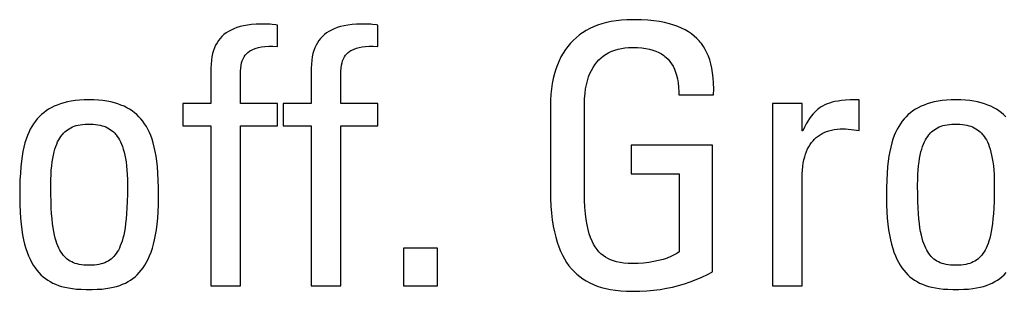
# Model space of a CAD drawing. Header units: millimetres. Extents: x -531 to 1423, y -716 to 1118.
# Tile 37 of 112: x 277.41 to 283.65, y 458.1 to 459.82. Entities that reach past the tile are written whole.
import ezdxf

# ---------------------------------------------------------------- set-up
doc = ezdxf.new("R2010")
doc.units = ezdxf.units.MM
doc.header["$LTSCALE"] = 23.1
doc.layers.get('0').update_dxf_attribs({"linetype": 'CONTINUOUS'})

msp = doc.modelspace()

# ---------------------------------------------------------------- linework, layer by layer
at = {"color": 7}
for p, q in [((281.128, 459.8042), (281.0994, 459.7964)), ((281.158, 459.8107), (281.128, 459.8042)), ((281.1896, 459.8158), (281.158, 459.8107)), ((281.2227, 459.8196), (281.1896, 459.8158)), ((281.2575, 459.8219), (281.2227, 459.8196)), ((281.2939, 459.8227), (281.2575, 459.8219)), ((281.3044, 459.8226), (281.2939, 459.8227)), ((281.3493, 459.8215), (281.3044, 459.8226)), ((281.3907, 459.8191), (281.3493, 459.8215)), ((281.4289, 459.8153), (281.3907, 459.8191)), ((281.4642, 459.8102), (281.4289, 459.8153)), ((281.4968, 459.8041), (281.4642, 459.8102)), ((281.5269, 459.7969), (281.4968, 459.8041)), ((278.716, 459.7383), (278.7023, 459.7277)), ((278.731, 459.748), (278.716, 459.7383)), ((278.7472, 459.7569), (278.731, 459.748)), ((278.7648, 459.7649), (278.7472, 459.7569)), ((278.7838, 459.7721), (278.7648, 459.7649)), ((278.8045, 459.7784), (278.7838, 459.7721)), ((278.8269, 459.7838), (278.8045, 459.7784)), ((278.8512, 459.7882), (278.8269, 459.7838)), ((278.8777, 459.7916), (278.8512, 459.7882)), ((278.9064, 459.7939), (278.8777, 459.7916)), ((278.9378, 459.7951), (278.9064, 459.7939)), ((278.952, 459.7952), (278.9378, 459.7951)), ((278.9827, 459.7946), (278.952, 459.7952)), ((278.9959, 459.7938), (278.9827, 459.7946)), ((279.0083, 459.7928), (278.9959, 459.7938)), ((279.032, 459.7898), (279.0083, 459.7928)), ((279.0414, 459.7883), (279.032, 459.7898)), ((279.0414, 459.653), (279.0414, 459.7883)), ((279.3527, 459.7383), (279.339, 459.7277)), ((279.3677, 459.748), (279.3527, 459.7383)), ((279.3839, 459.7569), (279.3677, 459.748)), ((279.4015, 459.7649), (279.3839, 459.7569)), ((279.4205, 459.7721), (279.4015, 459.7649)), ((279.4412, 459.7784), (279.4205, 459.7721)), ((279.4636, 459.7838), (279.4412, 459.7784)), ((279.4879, 459.7882), (279.4636, 459.7838)), ((279.5144, 459.7916), (279.4879, 459.7882)), ((279.5431, 459.7939), (279.5144, 459.7916)), ((279.5745, 459.7951), (279.5431, 459.7939)), ((279.5887, 459.7952), (279.5745, 459.7951)), ((279.6194, 459.7946), (279.5887, 459.7952)), ((279.6326, 459.7938), (279.6194, 459.7946)), ((279.645, 459.7928), (279.6326, 459.7938)), ((279.6687, 459.7898), (279.645, 459.7928)), ((279.6781, 459.7883), (279.6687, 459.7898)), ((279.6781, 459.653), (279.6781, 459.7883)), ((280.9763, 459.7393), (280.9656, 459.732)), ((280.9984, 459.7531), (280.9763, 459.7393)), ((281.0217, 459.7657), (280.9984, 459.7531)), ((281.0463, 459.7771), (281.0217, 459.7657)), ((281.0722, 459.7874), (281.0463, 459.7771)), ((281.0994, 459.7964), (281.0722, 459.7874)), ((281.5548, 459.7886), (281.5269, 459.7969)), ((281.5807, 459.7794), (281.5548, 459.7886)), ((281.6046, 459.7692), (281.5807, 459.7794)), ((281.6268, 459.758), (281.6046, 459.7692)), ((281.6474, 459.746), (281.6268, 459.758)), ((281.6666, 459.733), (281.6474, 459.746)), ((278.658, 459.6762), (278.6494, 459.6608)), ((278.6675, 459.6905), (278.658, 459.6762)), ((278.6781, 459.7039), (278.6675, 459.6905)), ((278.6896, 459.7162), (278.6781, 459.7039)), ((278.7023, 459.7277), (278.6896, 459.7162)), ((279.2947, 459.6762), (279.2861, 459.6608)), ((279.3042, 459.6905), (279.2947, 459.6762)), ((279.3148, 459.7039), (279.3042, 459.6905)), ((279.3263, 459.7162), (279.3148, 459.7039)), ((279.339, 459.7277), (279.3263, 459.7162)), ((280.9168, 459.6911), (280.8992, 459.6727)), ((280.9355, 459.7083), (280.9168, 459.6911)), ((280.9553, 459.7244), (280.9355, 459.7083)), ((280.9656, 459.732), (280.9553, 459.7244)), ((281.6843, 459.719), (281.6666, 459.733)), ((281.7007, 459.7041), (281.6843, 459.719)), ((281.7159, 459.6881), (281.7007, 459.7041)), ((281.7231, 459.6796), (281.7159, 459.6881)), ((281.73, 459.6709), (281.7231, 459.6796)), ((278.6353, 459.6264), (278.6298, 459.6072)), ((278.6418, 459.6442), (278.6353, 459.6264)), ((278.6494, 459.6608), (278.6418, 459.6442)), ((278.8449, 459.6062), (278.8542, 459.6149)), ((278.8542, 459.6149), (278.8648, 459.6229)), ((278.8648, 459.6229), (278.8707, 459.6266)), ((278.8707, 459.6266), (278.8768, 459.6301)), ((278.8768, 459.6301), (278.8903, 459.6365)), ((278.8903, 459.6365), (278.9054, 459.642)), ((278.9054, 459.642), (278.9222, 459.6466)), ((278.9222, 459.6466), (278.9411, 459.6502)), ((278.9411, 459.6502), (278.9623, 459.6528)), ((278.9623, 459.6528), (278.9858, 459.6542)), ((278.9858, 459.6542), (279.0121, 459.6543)), ((279.0121, 459.6543), (279.0414, 459.653)), ((279.272, 459.6264), (279.2665, 459.6072)), ((279.2785, 459.6442), (279.272, 459.6264)), ((279.2861, 459.6608), (279.2785, 459.6442)), ((279.4816, 459.6062), (279.4909, 459.6149)), ((279.4909, 459.6149), (279.5015, 459.6229)), ((279.5015, 459.6229), (279.5074, 459.6266)), ((279.5074, 459.6266), (279.5135, 459.6301)), ((279.5135, 459.6301), (279.527, 459.6365)), ((279.527, 459.6365), (279.5421, 459.642)), ((279.5421, 459.642), (279.5589, 459.6466)), ((279.5589, 459.6466), (279.5778, 459.6502)), ((279.5778, 459.6502), (279.599, 459.6528)), ((279.599, 459.6528), (279.6225, 459.6542)), ((279.6225, 459.6542), (279.6488, 459.6543)), ((279.6488, 459.6543), (279.6781, 459.653)), ((280.8673, 459.6324), (280.8529, 459.6103)), ((280.8827, 459.6532), (280.8673, 459.6324)), ((280.8992, 459.6727), (280.8827, 459.6532)), ((281.1264, 459.6036), (281.1438, 459.6133)), ((281.1438, 459.6133), (281.1621, 459.6218)), ((281.1621, 459.6218), (281.1814, 459.6291)), ((281.1814, 459.6291), (281.2017, 459.6351)), ((281.2017, 459.6351), (281.2228, 459.6399)), ((281.2228, 459.6399), (281.2446, 459.6433)), ((281.2446, 459.6433), (281.2668, 459.6454)), ((281.2668, 459.6454), (281.2887, 459.6461)), ((281.2887, 459.6461), (281.2939, 459.6462)), ((281.2939, 459.6462), (281.3243, 459.6454)), ((281.3243, 459.6454), (281.3522, 459.6432)), ((281.3522, 459.6432), (281.3777, 459.6397)), ((281.3777, 459.6397), (281.4011, 459.6349)), ((281.4011, 459.6349), (281.4225, 459.629)), ((281.4225, 459.629), (281.4421, 459.622)), ((281.4421, 459.622), (281.4602, 459.6139)), ((281.4602, 459.6139), (281.4768, 459.6048)), ((281.7429, 459.6527), (281.73, 459.6709)), ((281.7546, 459.6333), (281.7429, 459.6527)), ((281.7653, 459.6125), (281.7546, 459.6333)), ((281.7748, 459.5904), (281.7653, 459.6125)), ((278.6222, 459.5646), (278.6202, 459.5409)), ((278.6254, 459.5867), (278.6222, 459.5646)), ((278.6298, 459.6072), (278.6254, 459.5867)), ((278.8141, 459.5483), (278.8182, 459.5621)), ((278.8182, 459.5621), (278.8234, 459.5747)), ((278.8234, 459.5747), (278.8296, 459.5862)), ((278.8296, 459.5862), (278.8367, 459.5966)), ((278.8367, 459.5966), (278.8449, 459.6062)), ((279.2589, 459.5646), (279.2569, 459.5409)), ((279.2621, 459.5867), (279.2589, 459.5646)), ((279.2665, 459.6072), (279.2621, 459.5867)), ((279.4508, 459.5483), (279.4549, 459.5621)), ((279.4549, 459.5621), (279.4601, 459.5747)), ((279.4601, 459.5747), (279.4663, 459.5862)), ((279.4663, 459.5862), (279.4734, 459.5966)), ((279.4734, 459.5966), (279.4816, 459.6062)), ((280.8275, 459.5624), (280.8165, 459.5364)), ((280.8397, 459.587), (280.8275, 459.5624)), ((280.8529, 459.6103), (280.8397, 459.587)), ((281.0544, 459.5367), (281.0669, 459.5526)), ((281.0669, 459.5526), (281.0804, 459.5672)), ((281.0804, 459.5672), (281.0947, 459.5805)), ((281.0947, 459.5805), (281.1101, 459.5927)), ((281.1101, 459.5927), (281.1264, 459.6036)), ((281.4768, 459.6048), (281.492, 459.5946)), ((281.492, 459.5946), (281.4992, 459.5891)), ((281.4992, 459.5891), (281.506, 459.5834)), ((281.506, 459.5834), (281.5188, 459.571)), ((281.5188, 459.571), (281.5304, 459.5575)), ((281.5304, 459.5575), (281.541, 459.5428)), ((281.7833, 459.5667), (281.7748, 459.5904)), ((281.7906, 459.5414), (281.7833, 459.5667)), ((278.6202, 459.5409), (278.6195, 459.5155)), ((278.6195, 459.5155), (278.6195, 459.2907)), ((278.8075, 459.4879), (278.8076, 459.4966)), ((278.8075, 459.2907), (278.8075, 459.4879)), ((278.8076, 459.4966), (278.8087, 459.5159)), ((278.8087, 459.5159), (278.8109, 459.533)), ((278.8109, 459.533), (278.8141, 459.5483)), ((279.2569, 459.5409), (279.2562, 459.5155)), ((279.2562, 459.5155), (279.2562, 459.2907)), ((279.4442, 459.4879), (279.4443, 459.4966)), ((279.4442, 459.2907), (279.4442, 459.4879)), ((279.4443, 459.4966), (279.4454, 459.5159)), ((279.4454, 459.5159), (279.4476, 459.533)), ((279.4476, 459.533), (279.4508, 459.5483)), ((280.8066, 459.5089), (280.7979, 459.48)), ((280.8165, 459.5364), (280.8066, 459.5089)), ((281.0228, 459.4806), (281.0324, 459.5008)), ((281.0324, 459.5008), (281.0429, 459.5195)), ((281.0429, 459.5195), (281.0544, 459.5367)), ((281.541, 459.5428), (281.5506, 459.5268)), ((281.5506, 459.5268), (281.5591, 459.5094)), ((281.5591, 459.5094), (281.5666, 459.4904)), ((281.5666, 459.4904), (281.573, 459.4696)), ((281.7967, 459.5142), (281.7906, 459.5414)), ((281.8016, 459.4852), (281.7967, 459.5142)), ((280.7904, 459.4496), (280.7842, 459.4177)), ((280.7979, 459.48), (280.7904, 459.4496)), ((281.0007, 459.4099), (281.0069, 459.4352)), ((281.0069, 459.4352), (281.0143, 459.4588)), ((281.0143, 459.4588), (281.0228, 459.4806)), ((281.573, 459.4696), (281.5784, 459.447)), ((281.5784, 459.447), (281.5826, 459.4221)), ((281.8052, 459.454), (281.8016, 459.4852)), ((281.8075, 459.4205), (281.8052, 459.454)), ((280.7793, 459.3841), (280.7759, 459.349)), ((280.7842, 459.4177), (280.7793, 459.3841)), ((280.992, 459.3534), (280.9957, 459.3826)), ((280.9957, 459.3826), (281.0007, 459.4099)), ((281.5826, 459.4221), (281.5855, 459.395)), ((281.5855, 459.395), (281.5871, 459.3652)), ((281.5871, 459.3652), (281.5874, 459.3458)), ((281.8083, 459.3845), (281.8075, 459.4205)), ((281.8075, 459.3458), (281.8083, 459.3845)), ((277.7093, 459.3003), (277.6865, 459.2947)), ((277.7336, 459.3049), (277.7093, 459.3003)), ((277.7594, 459.3087), (277.7336, 459.3049)), ((277.7868, 459.3114), (277.7594, 459.3087)), ((277.8159, 459.3131), (277.7868, 459.3114)), ((277.8468, 459.3137), (277.8159, 459.3131)), ((277.8777, 459.3131), (277.8468, 459.3137)), ((277.9068, 459.3114), (277.8777, 459.3131)), ((277.9342, 459.3087), (277.9068, 459.3114)), ((277.96, 459.3049), (277.9342, 459.3087)), ((277.9843, 459.3003), (277.96, 459.3049)), ((278.0072, 459.2947), (277.9843, 459.3003)), ((280.7739, 459.3121), (280.7734, 459.2816)), ((280.7759, 459.349), (280.7739, 459.3121)), ((280.9889, 459.2884), (280.9897, 459.322)), ((280.9897, 459.322), (280.992, 459.3534)), ((281.5874, 459.3458), (281.8075, 459.3458)), ((282.5775, 459.3025), (282.5593, 459.2983)), ((282.5974, 459.3061), (282.5775, 459.3025)), ((282.6197, 459.309), (282.5974, 459.3061)), ((282.6448, 459.3112), (282.6197, 459.309)), ((282.674, 459.3128), (282.6448, 459.3112)), ((282.709, 459.3136), (282.674, 459.3128)), ((282.7308, 459.3137), (282.709, 459.3136)), ((282.7308, 459.1187), (282.7308, 459.3137)), ((283.207, 459.3003), (283.1842, 459.2947)), ((283.2313, 459.3049), (283.207, 459.3003)), ((283.2571, 459.3087), (283.2313, 459.3049)), ((283.2845, 459.3114), (283.2571, 459.3087)), ((283.3136, 459.3131), (283.2845, 459.3114)), ((283.3445, 459.3137), (283.3136, 459.3131)), ((283.3754, 459.3131), (283.3445, 459.3137)), ((283.4045, 459.3114), (283.3754, 459.3131)), ((283.4319, 459.3087), (283.4045, 459.3114)), ((283.4577, 459.3049), (283.4319, 459.3087)), ((283.482, 459.3003), (283.4577, 459.3049)), ((283.5049, 459.2947), (283.482, 459.3003)), ((277.574, 459.2435), (277.5587, 459.2321)), ((277.5901, 459.2541), (277.574, 459.2435)), ((277.6072, 459.2639), (277.5901, 459.2541)), ((277.6254, 459.2728), (277.6072, 459.2639)), ((277.6446, 459.2809), (277.6254, 459.2728)), ((277.6649, 459.2882), (277.6446, 459.2809)), ((277.6865, 459.2947), (277.6649, 459.2882)), ((278.0287, 459.2882), (278.0072, 459.2947)), ((278.0491, 459.2809), (278.0287, 459.2882)), ((278.0683, 459.2728), (278.0491, 459.2809)), ((278.0864, 459.2639), (278.0683, 459.2728)), ((278.1035, 459.2541), (278.0864, 459.2639)), ((278.1197, 459.2435), (278.1035, 459.2541)), ((278.1349, 459.2321), (278.1197, 459.2435)), ((278.4407, 459.2907), (278.4407, 459.1485)), ((278.6195, 459.2907), (278.4407, 459.2907)), ((279.0414, 459.2907), (278.8075, 459.2907)), ((279.0414, 459.1485), (279.0414, 459.2907)), ((279.0773, 459.2907), (279.0773, 459.1485)), ((279.2562, 459.2907), (279.0773, 459.2907)), ((279.6781, 459.2907), (279.4442, 459.2907)), ((279.6781, 459.1485), (279.6781, 459.2907)), ((280.7734, 459.2816), (280.7734, 458.7381)), ((280.9889, 458.7289), (280.9889, 459.2884)), ((282.1804, 459.2907), (282.1804, 458.1327)), ((282.3685, 459.2907), (282.1804, 459.2907)), ((282.3685, 459.1165), (282.3685, 459.2907)), ((282.4613, 459.2474), (282.4496, 459.2365)), ((282.4672, 459.2525), (282.4613, 459.2474)), ((282.4733, 459.2574), (282.4672, 459.2525)), ((282.4859, 459.2663), (282.4733, 459.2574)), ((282.4989, 459.2742), (282.4859, 459.2663)), ((282.5126, 459.2814), (282.4989, 459.2742)), ((282.5272, 459.2877), (282.5126, 459.2814)), ((282.5427, 459.2934), (282.5272, 459.2877)), ((282.5593, 459.2983), (282.5427, 459.2934)), ((283.0717, 459.2435), (283.0564, 459.2321)), ((283.0878, 459.2541), (283.0717, 459.2435)), ((283.1049, 459.2639), (283.0878, 459.2541)), ((283.1231, 459.2728), (283.1049, 459.2639)), ((283.1423, 459.2809), (283.1231, 459.2728)), ((283.1626, 459.2882), (283.1423, 459.2809)), ((283.1842, 459.2947), (283.1626, 459.2882)), ((283.5264, 459.2882), (283.5049, 459.2947)), ((283.5468, 459.2809), (283.5264, 459.2882)), ((283.566, 459.2728), (283.5468, 459.2809)), ((283.5841, 459.2639), (283.566, 459.2728)), ((283.6012, 459.2541), (283.5841, 459.2639)), ((283.6174, 459.2435), (283.6012, 459.2541)), ((283.6326, 459.2321), (283.6174, 459.2435)), ((277.5059, 459.1779), (277.4945, 459.1619)), ((277.518, 459.1929), (277.5059, 459.1779)), ((277.5308, 459.2068), (277.518, 459.1929)), ((277.5444, 459.2199), (277.5308, 459.2068)), ((277.5587, 459.2321), (277.5444, 459.2199)), ((278.1493, 459.2199), (278.1349, 459.2321)), ((278.1629, 459.2068), (278.1493, 459.2199)), ((278.1757, 459.1928), (278.1629, 459.2068)), ((278.1878, 459.1779), (278.1757, 459.1928)), ((278.1992, 459.1619), (278.1878, 459.1779)), ((282.4054, 459.1791), (282.3946, 459.1605)), ((282.4162, 459.1958), (282.4054, 459.1791)), ((282.4271, 459.2108), (282.4162, 459.1958)), ((282.4382, 459.2243), (282.4271, 459.2108)), ((282.4496, 459.2365), (282.4382, 459.2243)), ((283.0036, 459.1779), (282.9922, 459.1619)), ((283.0157, 459.1929), (283.0036, 459.1779)), ((283.0285, 459.2068), (283.0157, 459.1929)), ((283.0421, 459.2199), (283.0285, 459.2068)), ((283.0564, 459.2321), (283.0421, 459.2199)), ((283.647, 459.2199), (283.6326, 459.2321)), ((283.6606, 459.2068), (283.647, 459.2199)), ((277.4738, 459.1267), (277.4644, 459.1072)), ((277.4838, 459.1449), (277.4738, 459.1267)), ((277.4945, 459.1619), (277.4838, 459.1449)), ((277.6924, 459.1097), (277.7012, 459.1174)), ((277.7012, 459.1174), (277.7104, 459.1244)), ((277.7104, 459.1244), (277.7202, 459.1307)), ((277.7202, 459.1307), (277.7304, 459.1364)), ((277.7304, 459.1364), (277.7411, 459.1415)), ((277.7411, 459.1415), (277.7525, 459.146)), ((277.7525, 459.146), (277.7646, 459.1499)), ((277.7646, 459.1499), (277.7774, 459.1531)), ((277.7774, 459.1531), (277.7911, 459.1558)), ((277.7911, 459.1558), (277.8058, 459.1578)), ((277.8058, 459.1578), (277.8217, 459.1592)), ((277.8217, 459.1592), (277.8388, 459.1599)), ((277.8388, 459.1599), (277.8468, 459.16)), ((277.8468, 459.16), (277.8549, 459.1599)), ((277.8549, 459.1599), (277.872, 459.1592)), ((277.872, 459.1592), (277.8879, 459.1578)), ((277.8879, 459.1578), (277.9026, 459.1558)), ((277.9026, 459.1558), (277.9163, 459.1531)), ((277.9163, 459.1531), (277.9291, 459.1498)), ((277.9291, 459.1498), (277.9412, 459.146)), ((277.9412, 459.146), (277.9526, 459.1415)), ((277.9526, 459.1415), (277.9633, 459.1364)), ((277.9633, 459.1364), (277.9736, 459.1307)), ((277.9736, 459.1307), (277.9833, 459.1244)), ((277.9833, 459.1244), (277.9925, 459.1174)), ((277.9925, 459.1174), (278.0013, 459.1097)), ((278.2099, 459.1449), (278.1992, 459.1619)), ((278.2199, 459.1267), (278.2099, 459.1449)), ((278.2293, 459.1072), (278.2199, 459.1267)), ((278.4407, 459.1485), (278.6195, 459.1485)), ((278.6195, 459.1485), (278.6195, 458.1327)), ((278.8075, 458.1327), (278.8075, 459.1485)), ((278.8075, 459.1485), (279.0414, 459.1485)), ((279.0773, 459.1485), (279.2562, 459.1485)), ((279.2562, 459.1485), (279.2562, 458.1327)), ((279.4442, 458.1327), (279.4442, 459.1485)), ((279.4442, 459.1485), (279.6781, 459.1485)), ((282.373, 459.1165), (282.3685, 459.1165)), ((282.3838, 459.1397), (282.373, 459.1165)), ((282.3946, 459.1605), (282.3838, 459.1397)), ((282.5091, 459.1069), (282.5235, 459.1128)), ((282.5235, 459.1128), (282.5311, 459.1155)), ((282.5311, 459.1155), (282.5388, 459.118)), ((282.5388, 459.118), (282.555, 459.1222)), ((282.555, 459.1222), (282.5722, 459.1256)), ((282.5722, 459.1256), (282.5903, 459.1281)), ((282.5903, 459.1281), (282.6096, 459.1296)), ((282.6096, 459.1296), (282.6299, 459.1302)), ((282.6299, 459.1302), (282.6447, 459.1297)), ((282.6447, 459.1297), (282.6608, 459.1282)), ((282.6608, 459.1282), (282.6803, 459.1256)), ((282.6803, 459.1256), (282.7308, 459.1187)), ((282.9715, 459.1267), (282.9621, 459.1072)), ((282.9815, 459.1449), (282.9715, 459.1267)), ((282.9922, 459.1619), (282.9815, 459.1449)), ((283.1901, 459.1097), (283.1989, 459.1174)), ((283.1989, 459.1174), (283.2081, 459.1244)), ((283.2081, 459.1244), (283.2179, 459.1307)), ((283.2179, 459.1307), (283.2281, 459.1364)), ((283.2281, 459.1364), (283.2388, 459.1415)), ((283.2388, 459.1415), (283.2502, 459.146)), ((283.2502, 459.146), (283.2623, 459.1499)), ((283.2623, 459.1499), (283.2751, 459.1531)), ((283.2751, 459.1531), (283.2888, 459.1558)), ((283.2888, 459.1558), (283.3035, 459.1578)), ((283.3035, 459.1578), (283.3194, 459.1592)), ((283.3194, 459.1592), (283.3365, 459.1599)), ((283.3365, 459.1599), (283.3445, 459.16)), ((283.3445, 459.16), (283.3526, 459.1599)), ((283.3526, 459.1599), (283.3697, 459.1592)), ((283.3697, 459.1592), (283.3856, 459.1578)), ((283.3856, 459.1578), (283.4003, 459.1558)), ((283.4003, 459.1558), (283.414, 459.1531)), ((283.414, 459.1531), (283.4268, 459.1498)), ((283.4268, 459.1498), (283.4389, 459.146)), ((283.4389, 459.146), (283.4503, 459.1415)), ((283.4503, 459.1415), (283.461, 459.1364)), ((283.461, 459.1364), (283.4713, 459.1307)), ((283.4713, 459.1307), (283.481, 459.1244)), ((283.481, 459.1244), (283.4902, 459.1174)), ((283.4902, 459.1174), (283.499, 459.1097)), ((277.4476, 459.064), (277.4402, 459.0401)), ((277.4557, 459.0864), (277.4476, 459.064)), ((277.4644, 459.1072), (277.4557, 459.0864)), ((277.6474, 459.0463), (277.654, 459.0592)), ((277.654, 459.0592), (277.6609, 459.0711)), ((277.6609, 459.0711), (277.6682, 459.082)), ((277.6682, 459.082), (277.6759, 459.092)), ((277.6759, 459.092), (277.6799, 459.0968)), ((277.6799, 459.0968), (277.6839, 459.1013)), ((277.6839, 459.1013), (277.6924, 459.1097)), ((278.0013, 459.1097), (278.0098, 459.1013)), ((278.0098, 459.1013), (278.0139, 459.0967)), ((278.0139, 459.0967), (278.0178, 459.092)), ((278.0178, 459.092), (278.0255, 459.082)), ((278.0255, 459.082), (278.0328, 459.071)), ((278.0328, 459.071), (278.0398, 459.0592)), ((278.0398, 459.0592), (278.0463, 459.0462)), ((278.238, 459.0864), (278.2293, 459.1072)), ((278.2461, 459.064), (278.238, 459.0864)), ((278.2535, 459.04), (278.2461, 459.064)), ((282.4288, 459.0426), (282.4383, 459.0543)), ((282.4383, 459.0543), (282.4484, 459.0651)), ((282.4484, 459.0651), (282.4591, 459.0751)), ((282.4591, 459.0751), (282.4705, 459.0842)), ((282.4705, 459.0842), (282.4826, 459.0926)), ((282.4826, 459.0926), (282.4955, 459.1001)), ((282.4955, 459.1001), (282.5091, 459.1069)), ((282.9453, 459.064), (282.9379, 459.0401)), ((282.9534, 459.0864), (282.9453, 459.064)), ((282.9621, 459.1072), (282.9534, 459.0864)), ((283.1451, 459.0463), (283.1517, 459.0592)), ((283.1517, 459.0592), (283.1586, 459.0711)), ((283.1586, 459.0711), (283.1659, 459.082)), ((283.1659, 459.082), (283.1736, 459.092)), ((283.1736, 459.092), (283.1776, 459.0968)), ((283.1776, 459.0968), (283.1816, 459.1013)), ((283.1816, 459.1013), (283.1901, 459.1097)), ((283.499, 459.1097), (283.5075, 459.1013)), ((283.5075, 459.1013), (283.5116, 459.0967)), ((283.5116, 459.0967), (283.5155, 459.092)), ((283.5155, 459.092), (283.5232, 459.082)), ((283.5232, 459.082), (283.5305, 459.071)), ((283.5305, 459.071), (283.5375, 459.0592)), ((283.5375, 459.0592), (283.544, 459.0462)), ((277.4335, 459.0143), (277.4275, 458.9864)), ((277.4402, 459.0401), (277.4335, 459.0143)), ((277.6249, 458.9827), (277.6299, 459.0005)), ((277.6299, 459.0005), (277.6354, 459.017)), ((277.6354, 459.017), (277.6412, 459.0322)), ((277.6412, 459.0322), (277.6474, 459.0463)), ((278.0463, 459.0462), (278.0525, 459.0322)), ((278.0525, 459.0322), (278.0584, 459.017)), ((278.0584, 459.017), (278.0638, 459.0005)), ((278.0638, 459.0005), (278.0688, 458.9826)), ((278.2602, 459.0142), (278.2535, 459.04)), ((278.2662, 458.9864), (278.2602, 459.0142)), ((281.2847, 459.027), (281.2847, 458.8436)), ((281.8007, 459.027), (281.2847, 459.027)), ((281.8007, 458.2222), (281.8007, 459.027)), ((282.3971, 458.9863), (282.4041, 459.0019)), ((282.4041, 459.0019), (282.4117, 459.0165)), ((282.4117, 459.0165), (282.4199, 459.03)), ((282.4199, 459.03), (282.4288, 459.0426)), ((282.9312, 459.0143), (282.9252, 458.9864)), ((282.9379, 459.0401), (282.9312, 459.0143)), ((283.1226, 458.9827), (283.1276, 459.0005)), ((283.1276, 459.0005), (283.1331, 459.017)), ((283.1331, 459.017), (283.1389, 459.0322)), ((283.1389, 459.0322), (283.1451, 459.0463)), ((283.544, 459.0462), (283.5502, 459.0322)), ((283.5502, 459.0322), (283.5561, 459.017)), ((283.5561, 459.017), (283.5615, 459.0005)), ((283.5615, 459.0005), (283.5665, 458.9826)), ((277.4222, 458.9563), (277.4176, 458.9236)), ((277.4275, 458.9864), (277.4222, 458.9563)), ((277.6126, 458.9195), (277.6162, 458.9423)), ((277.6162, 458.9423), (277.6203, 458.9633)), ((277.6203, 458.9633), (277.6249, 458.9827)), ((278.0688, 458.9826), (278.0734, 458.9633)), ((278.0734, 458.9633), (278.0775, 458.9423)), ((278.0775, 458.9423), (278.0811, 458.9195)), ((278.2715, 458.9563), (278.2662, 458.9864)), ((278.2761, 458.9236), (278.2715, 458.9563)), ((282.3763, 458.9123), (282.3804, 458.9326)), ((282.3804, 458.9326), (282.3853, 458.9517)), ((282.3853, 458.9517), (282.3909, 458.9696)), ((282.3909, 458.9696), (282.3971, 458.9863)), ((282.9199, 458.9563), (282.9153, 458.9236)), ((282.9252, 458.9864), (282.9199, 458.9563)), ((283.1103, 458.9195), (283.1139, 458.9423)), ((283.1139, 458.9423), (283.118, 458.9633)), ((283.118, 458.9633), (283.1226, 458.9827)), ((283.5665, 458.9826), (283.5711, 458.9633)), ((283.5711, 458.9633), (283.5752, 458.9423)), ((283.5752, 458.9423), (283.5788, 458.9195)), ((277.4138, 458.8879), (277.4107, 458.8486)), ((277.4176, 458.9236), (277.4138, 458.8879)), ((277.6053, 458.8395), (277.6072, 458.8683)), ((277.6072, 458.8683), (277.6096, 458.8949)), ((277.6096, 458.8949), (277.6126, 458.9195)), ((278.0811, 458.9195), (278.0841, 458.8949)), ((278.0841, 458.8949), (278.0866, 458.8683)), ((278.0866, 458.8683), (278.0884, 458.8395)), ((278.28, 458.8879), (278.2761, 458.9236)), ((278.283, 458.8486), (278.28, 458.8879)), ((282.3691, 458.8433), (282.3706, 458.8677)), ((282.3706, 458.8677), (282.373, 458.8906)), ((282.373, 458.8906), (282.3763, 458.9123)), ((282.9115, 458.8879), (282.9084, 458.8486)), ((282.9153, 458.9236), (282.9115, 458.8879)), ((283.103, 458.8395), (283.1049, 458.8683)), ((283.1049, 458.8683), (283.1073, 458.8949)), ((283.1073, 458.8949), (283.1103, 458.9195)), ((283.5788, 458.9195), (283.5818, 458.8949)), ((283.5818, 458.8949), (283.5843, 458.8683)), ((283.5843, 458.8683), (283.5861, 458.8395)), ((277.4085, 458.8048), (277.4071, 458.7552)), ((277.4107, 458.8486), (277.4085, 458.8048)), ((277.6038, 458.7748), (277.6042, 458.8084)), ((277.6042, 458.8084), (277.6053, 458.8395)), ((278.0884, 458.8395), (278.0895, 458.8084)), ((278.0895, 458.8084), (278.0899, 458.7748)), ((278.2852, 458.8049), (278.283, 458.8486)), ((278.2866, 458.7553), (278.2852, 458.8049)), ((281.2847, 458.8436), (281.5897, 458.8436)), ((281.5897, 458.8436), (281.5897, 458.3483)), ((282.3685, 458.8176), (282.3691, 458.8433)), ((282.3685, 458.1327), (282.3685, 458.8176)), ((282.9062, 458.8048), (282.9048, 458.7552)), ((282.9084, 458.8486), (282.9062, 458.8048)), ((283.1015, 458.7748), (283.1019, 458.8084)), ((283.1019, 458.8084), (283.103, 458.8395)), ((283.5861, 458.8395), (283.5872, 458.8084)), ((283.5872, 458.8084), (283.5876, 458.7748)), ((277.4071, 458.7552), (277.4066, 458.6971)), ((277.6038, 458.7678), (277.6038, 458.7748)), ((277.6043, 458.715), (277.6038, 458.7678)), ((278.0899, 458.7676), (278.0895, 458.7148)), ((278.0899, 458.7748), (278.0899, 458.7676)), ((278.2871, 458.6973), (278.2866, 458.7553)), ((280.7734, 458.7381), (280.7741, 458.6875)), ((282.9048, 458.7552), (282.9043, 458.6971)), ((283.1015, 458.7678), (283.1015, 458.7748)), ((283.102, 458.715), (283.1015, 458.7678)), ((283.5876, 458.7676), (283.5872, 458.7148)), ((283.5876, 458.7748), (283.5876, 458.7676)), ((277.4066, 458.6971), (277.4066, 458.6945)), ((277.4066, 458.6945), (277.4072, 458.6475)), ((277.6054, 458.6686), (277.6043, 458.715)), ((278.0895, 458.7148), (278.0883, 458.6684)), ((278.2865, 458.6475), (278.2871, 458.6945)), ((278.2871, 458.6945), (278.2871, 458.6973)), ((280.7741, 458.6875), (280.7763, 458.6389)), ((280.9897, 458.6779), (280.9889, 458.7289)), ((280.9918, 458.632), (280.9897, 458.6779)), ((282.9043, 458.6971), (282.9043, 458.6945)), ((282.9043, 458.6945), (282.9049, 458.6475)), ((283.1031, 458.6686), (283.102, 458.715)), ((283.5872, 458.7148), (283.586, 458.6684)), ((277.4072, 458.6475), (277.4089, 458.6037)), ((277.6071, 458.6275), (277.6054, 458.6686)), ((277.6093, 458.5908), (277.6071, 458.6275)), ((278.0866, 458.6274), (278.0844, 458.5908)), ((278.0883, 458.6684), (278.0866, 458.6274)), ((278.2849, 458.6037), (278.2865, 458.6475)), ((280.7763, 458.6389), (280.7799, 458.5937)), ((280.9952, 458.5908), (280.9918, 458.632)), ((282.9049, 458.6475), (282.9066, 458.6037)), ((283.1048, 458.6275), (283.1031, 458.6686)), ((283.107, 458.5908), (283.1048, 458.6275)), ((283.5843, 458.6274), (283.5821, 458.5908)), ((283.586, 458.6684), (283.5843, 458.6274)), ((277.4089, 458.6037), (277.4115, 458.563)), ((277.4115, 458.563), (277.4152, 458.525)), ((277.6121, 458.558), (277.6093, 458.5908)), ((277.6153, 458.5284), (277.6121, 458.558)), ((278.0816, 458.5579), (278.0784, 458.5284)), ((278.0844, 458.5908), (278.0816, 458.5579)), ((278.2785, 458.525), (278.2822, 458.563)), ((278.2822, 458.563), (278.2849, 458.6037)), ((280.7799, 458.5937), (280.7847, 458.5516)), ((280.7847, 458.5516), (280.7907, 458.5124)), ((280.9998, 458.5538), (280.9952, 458.5908)), ((281.0053, 458.5205), (280.9998, 458.5538)), ((282.9066, 458.6037), (282.9092, 458.563)), ((282.9092, 458.563), (282.9129, 458.525)), ((283.1098, 458.558), (283.107, 458.5908)), ((283.113, 458.5284), (283.1098, 458.558)), ((283.5793, 458.5579), (283.5761, 458.5284)), ((283.5821, 458.5908), (283.5793, 458.5579)), ((277.4152, 458.525), (277.4197, 458.4896)), ((277.4197, 458.4896), (277.4251, 458.4567)), ((277.6189, 458.5018), (277.6153, 458.5284)), ((277.623, 458.4776), (277.6189, 458.5018)), ((278.0748, 458.5018), (278.0707, 458.4776)), ((278.0784, 458.5284), (278.0748, 458.5018)), ((278.2686, 458.4567), (278.274, 458.4896)), ((278.274, 458.4896), (278.2785, 458.525)), ((280.7907, 458.5124), (280.7979, 458.4759)), ((281.0119, 458.4906), (281.0053, 458.5205)), ((281.0193, 458.4636), (281.0119, 458.4906)), ((282.9129, 458.525), (282.9174, 458.4896)), ((282.9174, 458.4896), (282.9228, 458.4567)), ((283.1166, 458.5018), (283.113, 458.5284)), ((283.1207, 458.4776), (283.1166, 458.5018)), ((283.5725, 458.5018), (283.5684, 458.4776)), ((283.5761, 458.5284), (283.5725, 458.5018)), ((277.4251, 458.4567), (277.4312, 458.4261)), ((277.4312, 458.4261), (277.4381, 458.3976)), ((277.6275, 458.4557), (277.623, 458.4776)), ((277.6323, 458.4358), (277.6275, 458.4557)), ((277.6374, 458.4177), (277.6323, 458.4358)), ((278.0614, 458.4358), (278.0562, 458.4177)), ((278.0662, 458.4557), (278.0614, 458.4358)), ((278.0707, 458.4776), (278.0662, 458.4557)), ((278.2556, 458.3976), (278.2625, 458.4261)), ((278.2625, 458.4261), (278.2686, 458.4567)), ((280.7979, 458.4759), (280.8061, 458.4419)), ((280.8061, 458.4419), (280.8154, 458.4103)), ((281.0275, 458.4393), (281.0193, 458.4636)), ((281.0365, 458.4175), (281.0275, 458.4393)), ((282.9228, 458.4567), (282.9289, 458.4261)), ((282.9289, 458.4261), (282.9358, 458.3976)), ((283.1252, 458.4557), (283.1207, 458.4776)), ((283.13, 458.4358), (283.1252, 458.4557)), ((283.1351, 458.4177), (283.13, 458.4358)), ((283.5591, 458.4358), (283.5539, 458.4177)), ((283.5639, 458.4557), (283.5591, 458.4358)), ((283.5684, 458.4776), (283.5639, 458.4557)), ((277.4381, 458.3976), (277.4457, 458.3711)), ((277.4457, 458.3711), (277.4539, 458.3466)), ((277.6429, 458.4011), (277.6374, 458.4177)), ((277.6488, 458.386), (277.6429, 458.4011)), ((277.6549, 458.3722), (277.6488, 458.386)), ((277.6614, 458.3596), (277.6549, 458.3722)), ((278.0388, 458.3722), (278.0323, 458.3596)), ((278.0449, 458.386), (278.0388, 458.3722)), ((278.0507, 458.4011), (278.0449, 458.386)), ((278.0562, 458.4177), (278.0507, 458.4011)), ((278.2398, 458.3466), (278.248, 458.3712)), ((278.248, 458.3712), (278.2556, 458.3976)), ((279.8401, 458.3712), (279.8401, 458.1327)), ((280.0556, 458.3712), (279.8401, 458.3712)), ((280.0556, 458.1327), (280.0556, 458.3712)), ((280.8154, 458.4103), (280.8256, 458.3808)), ((280.8256, 458.3808), (280.8367, 458.3533)), ((281.0463, 458.3978), (281.0365, 458.4175)), ((281.0568, 458.38), (281.0463, 458.3978)), ((281.0681, 458.364), (281.0568, 458.38)), ((281.0802, 458.3496), (281.0681, 458.364)), ((282.9358, 458.3976), (282.9434, 458.3711)), ((282.9434, 458.3711), (282.9516, 458.3466)), ((283.1406, 458.4011), (283.1351, 458.4177)), ((283.1465, 458.386), (283.1406, 458.4011)), ((283.1526, 458.3722), (283.1465, 458.386)), ((283.1591, 458.3596), (283.1526, 458.3722)), ((283.5365, 458.3722), (283.53, 458.3596)), ((283.5426, 458.386), (283.5365, 458.3722)), ((283.5484, 458.4011), (283.5426, 458.386)), ((283.5539, 458.4177), (283.5484, 458.4011)), ((277.4539, 458.3466), (277.4628, 458.3237)), ((277.4628, 458.3237), (277.4722, 458.3025)), ((277.4722, 458.3025), (277.4823, 458.2828)), ((277.6682, 458.348), (277.6614, 458.3596)), ((277.6753, 458.3375), (277.6682, 458.348)), ((277.6828, 458.3278), (277.6753, 458.3375)), ((277.6907, 458.3189), (277.6828, 458.3278)), ((277.6989, 458.3108), (277.6907, 458.3189)), ((277.7076, 458.3033), (277.6989, 458.3108)), ((277.7168, 458.2966), (277.7076, 458.3033)), ((277.986, 458.3033), (277.9769, 458.2966)), ((277.9947, 458.3108), (277.986, 458.3033)), ((278.003, 458.3189), (277.9947, 458.3108)), ((278.0109, 458.3278), (278.003, 458.3189)), ((278.0183, 458.3375), (278.0109, 458.3278)), ((278.0255, 458.3481), (278.0183, 458.3375)), ((278.0323, 458.3596), (278.0255, 458.3481)), ((278.2114, 458.2828), (278.2215, 458.3025)), ((278.2215, 458.3025), (278.2309, 458.3237)), ((278.2309, 458.3237), (278.2398, 458.3466)), ((280.8367, 458.3533), (280.8488, 458.3277)), ((280.8488, 458.3277), (280.8618, 458.3038)), ((280.8618, 458.3038), (280.8756, 458.2816)), ((281.0931, 458.3367), (281.0802, 458.3496)), ((281.1069, 458.3251), (281.0931, 458.3367)), ((281.1216, 458.3149), (281.1069, 458.3251)), ((281.1374, 458.3058), (281.1216, 458.3149)), ((281.1544, 458.2979), (281.1374, 458.3058)), ((281.4867, 458.3008), (281.4585, 458.2932)), ((281.5128, 458.3095), (281.4867, 458.3008)), ((281.5367, 458.3189), (281.5128, 458.3095)), ((281.5579, 458.3289), (281.5367, 458.3189)), ((281.5748, 458.3384), (281.5579, 458.3289)), ((281.5897, 458.3483), (281.5748, 458.3384)), ((282.9516, 458.3466), (282.9605, 458.3237)), ((282.9605, 458.3237), (282.9699, 458.3025)), ((282.9699, 458.3025), (282.98, 458.2828)), ((283.1659, 458.348), (283.1591, 458.3596)), ((283.173, 458.3375), (283.1659, 458.348)), ((283.1805, 458.3278), (283.173, 458.3375)), ((283.1884, 458.3189), (283.1805, 458.3278)), ((283.1966, 458.3108), (283.1884, 458.3189)), ((283.2053, 458.3033), (283.1966, 458.3108)), ((283.2145, 458.2966), (283.2053, 458.3033)), ((283.4837, 458.3033), (283.4746, 458.2966)), ((283.4924, 458.3108), (283.4837, 458.3033)), ((283.5007, 458.3189), (283.4924, 458.3108)), ((283.5086, 458.3278), (283.5007, 458.3189)), ((283.516, 458.3375), (283.5086, 458.3278)), ((283.5232, 458.3481), (283.516, 458.3375)), ((283.53, 458.3596), (283.5232, 458.3481)), ((277.4823, 458.2828), (277.4929, 458.2645)), ((277.4929, 458.2645), (277.5042, 458.2475)), ((277.5042, 458.2475), (277.516, 458.2317)), ((277.7264, 458.2905), (277.7168, 458.2966)), ((277.7366, 458.285), (277.7264, 458.2905)), ((277.7474, 458.2801), (277.7366, 458.285)), ((277.7589, 458.2759), (277.7474, 458.2801)), ((277.7711, 458.2722), (277.7589, 458.2759)), ((277.7842, 458.2691), (277.7711, 458.2722)), ((277.7981, 458.2667), (277.7842, 458.2691)), ((277.8132, 458.2649), (277.7981, 458.2667)), ((277.8293, 458.2637), (277.8132, 458.2649)), ((277.8468, 458.2634), (277.8293, 458.2637)), ((277.8643, 458.2637), (277.8468, 458.2634)), ((277.8805, 458.2649), (277.8643, 458.2637)), ((277.8955, 458.2667), (277.8805, 458.2649)), ((277.9095, 458.2691), (277.8955, 458.2667)), ((277.9225, 458.2722), (277.9095, 458.2691)), ((277.9347, 458.2759), (277.9225, 458.2722)), ((277.9462, 458.2801), (277.9347, 458.2759)), ((277.957, 458.285), (277.9462, 458.2801)), ((277.9672, 458.2905), (277.957, 458.285)), ((277.9769, 458.2966), (277.9672, 458.2905)), ((278.1777, 458.2317), (278.1896, 458.2475)), ((278.1896, 458.2475), (278.2008, 458.2645)), ((278.2008, 458.2645), (278.2114, 458.2828)), ((280.8756, 458.2816), (280.8904, 458.2608)), ((280.8904, 458.2608), (280.9061, 458.2415)), ((280.9061, 458.2415), (280.9228, 458.2236)), ((281.1728, 458.2911), (281.1544, 458.2979)), ((281.1927, 458.2855), (281.1728, 458.2911)), ((281.2145, 458.2809), (281.1927, 458.2855)), ((281.2384, 458.2776), (281.2145, 458.2809)), ((281.2649, 458.2756), (281.2384, 458.2776)), ((281.2939, 458.2749), (281.2649, 458.2756)), ((281.3295, 458.2756), (281.2939, 458.2749)), ((281.3639, 458.2779), (281.3295, 458.2756)), ((281.3969, 458.2817), (281.3639, 458.2779)), ((281.4285, 458.2868), (281.3969, 458.2817)), ((281.4585, 458.2932), (281.4285, 458.2868)), ((282.98, 458.2828), (282.9906, 458.2645)), ((282.9906, 458.2645), (283.0019, 458.2475)), ((283.0019, 458.2475), (283.0137, 458.2317)), ((283.2241, 458.2905), (283.2145, 458.2966)), ((283.2343, 458.285), (283.2241, 458.2905)), ((283.2451, 458.2801), (283.2343, 458.285)), ((283.2566, 458.2759), (283.2451, 458.2801)), ((283.2688, 458.2722), (283.2566, 458.2759)), ((283.2819, 458.2691), (283.2688, 458.2722)), ((283.2958, 458.2667), (283.2819, 458.2691)), ((283.3109, 458.2649), (283.2958, 458.2667)), ((283.327, 458.2637), (283.3109, 458.2649)), ((283.3445, 458.2634), (283.327, 458.2637)), ((283.362, 458.2637), (283.3445, 458.2634)), ((283.3782, 458.2649), (283.362, 458.2637)), ((283.3932, 458.2667), (283.3782, 458.2649)), ((283.4072, 458.2691), (283.3932, 458.2667)), ((283.4202, 458.2722), (283.4072, 458.2691)), ((283.4324, 458.2759), (283.4202, 458.2722)), ((283.4439, 458.2801), (283.4324, 458.2759)), ((283.4547, 458.285), (283.4439, 458.2801)), ((283.4649, 458.2905), (283.4547, 458.285)), ((283.4746, 458.2966), (283.4649, 458.2905)), ((277.516, 458.2317), (277.5284, 458.2172)), ((277.5284, 458.2172), (277.5414, 458.2037)), ((277.5414, 458.2037), (277.555, 458.1913)), ((277.555, 458.1913), (277.5693, 458.1799)), ((277.5693, 458.1799), (277.5843, 458.1694)), ((278.1094, 458.1694), (278.1244, 458.1799)), ((278.1244, 458.1799), (278.1387, 458.1913)), ((278.1387, 458.1913), (278.1523, 458.2037)), ((278.1523, 458.2037), (278.1653, 458.2172)), ((278.1653, 458.2172), (278.1777, 458.2317)), ((280.9228, 458.2236), (280.9315, 458.2151)), ((280.9315, 458.2151), (280.9404, 458.2069)), ((280.9404, 458.2069), (280.9591, 458.1915)), ((280.9591, 458.1915), (280.9788, 458.1772)), ((280.9788, 458.1772), (280.9997, 458.1642)), ((281.6964, 458.1726), (281.7327, 458.1883)), ((281.7327, 458.1883), (281.769, 458.2056)), ((281.769, 458.2056), (281.8007, 458.2222)), ((283.0137, 458.2317), (283.0261, 458.2172)), ((283.0261, 458.2172), (283.0391, 458.2037)), ((283.0391, 458.2037), (283.0527, 458.1913)), ((283.0527, 458.1913), (283.067, 458.1799)), ((283.067, 458.1799), (283.082, 458.1694)), ((283.6071, 458.1694), (283.6221, 458.1799)), ((283.6221, 458.1799), (283.6364, 458.1913)), ((283.6364, 458.1913), (283.65, 458.2037)), ((283.65, 458.2037), (283.663, 458.2172)), ((277.5843, 458.1694), (277.6001, 458.1597)), ((277.6001, 458.1597), (277.6167, 458.151)), ((277.6167, 458.151), (277.6343, 458.1431)), ((277.6343, 458.1431), (277.6529, 458.136)), ((277.6529, 458.136), (277.6727, 458.1297)), ((277.6727, 458.1297), (277.6938, 458.1243)), ((277.6938, 458.1243), (277.7164, 458.1197)), ((277.7164, 458.1197), (277.7407, 458.1159)), ((277.7407, 458.1159), (277.767, 458.113)), ((277.767, 458.113), (277.7958, 458.111)), ((277.8979, 458.111), (277.9267, 458.113)), ((277.9267, 458.113), (277.953, 458.1159)), ((277.953, 458.1159), (277.9773, 458.1197)), ((277.9773, 458.1197), (277.9999, 458.1243)), ((277.9999, 458.1243), (278.021, 458.1298)), ((278.021, 458.1298), (278.0408, 458.136)), ((278.0408, 458.136), (278.0594, 458.1431)), ((278.0594, 458.1431), (278.077, 458.151)), ((278.077, 458.151), (278.0936, 458.1598)), ((278.0936, 458.1598), (278.1094, 458.1694)), ((278.6195, 458.1327), (278.8075, 458.1327)), ((279.2562, 458.1327), (279.4442, 458.1327)), ((279.8401, 458.1327), (280.0556, 458.1327)), ((280.9997, 458.1642), (281.0217, 458.1523)), ((281.0217, 458.1523), (281.0451, 458.1415)), ((281.0451, 458.1415), (281.0699, 458.1318)), ((281.0699, 458.1318), (281.0962, 458.1233)), ((281.0962, 458.1233), (281.1241, 458.1159)), ((281.1241, 458.1159), (281.1539, 458.1098)), ((281.4679, 458.1106), (281.5081, 458.1173)), ((281.5081, 458.1173), (281.5472, 458.1255)), ((281.5472, 458.1255), (281.5855, 458.1351)), ((281.5855, 458.1351), (281.623, 458.1461)), ((281.623, 458.1461), (281.6599, 458.1586)), ((281.6599, 458.1586), (281.6964, 458.1726)), ((282.1804, 458.1327), (282.3685, 458.1327)), ((283.082, 458.1694), (283.0978, 458.1597)), ((283.0978, 458.1597), (283.1144, 458.151)), ((283.1144, 458.151), (283.132, 458.1431)), ((283.132, 458.1431), (283.1506, 458.136)), ((283.1506, 458.136), (283.1704, 458.1297)), ((283.1704, 458.1297), (283.1915, 458.1243)), ((283.1915, 458.1243), (283.2141, 458.1197)), ((283.2141, 458.1197), (283.2384, 458.1159)), ((283.2384, 458.1159), (283.2647, 458.113)), ((283.2647, 458.113), (283.2935, 458.111)), ((283.3956, 458.111), (283.4244, 458.113)), ((283.4244, 458.113), (283.4507, 458.1159)), ((283.4507, 458.1159), (283.475, 458.1197)), ((283.475, 458.1197), (283.4976, 458.1243)), ((283.4976, 458.1243), (283.5187, 458.1298)), ((283.5187, 458.1298), (283.5385, 458.136)), ((283.5385, 458.136), (283.5571, 458.1431)), ((283.5571, 458.1431), (283.5747, 458.151)), ((283.5747, 458.151), (283.5913, 458.1598)), ((283.5913, 458.1598), (283.6071, 458.1694)), ((277.7958, 458.111), (277.8276, 458.1099)), ((277.8276, 458.1099), (277.8468, 458.1098)), ((277.8468, 458.1098), (277.8661, 458.1099)), ((277.8661, 458.1099), (277.8979, 458.111)), ((281.1539, 458.1098), (281.1855, 458.1049)), ((281.1855, 458.1049), (281.2193, 458.1013)), ((281.2193, 458.1013), (281.2554, 458.099)), ((281.2554, 458.099), (281.2939, 458.0983)), ((281.2939, 458.0983), (281.3397, 458.0991)), ((281.3397, 458.0991), (281.3838, 458.1014)), ((281.3838, 458.1014), (281.4265, 458.1053)), ((281.4265, 458.1053), (281.4679, 458.1106)), ((283.2935, 458.111), (283.3253, 458.1099)), ((283.3253, 458.1099), (283.3445, 458.1098)), ((283.3445, 458.1098), (283.3638, 458.1099)), ((283.3638, 458.1099), (283.3956, 458.111))]:
    msp.add_line(p, q, dxfattribs=at)

doc.saveas('drawing.dxf')
